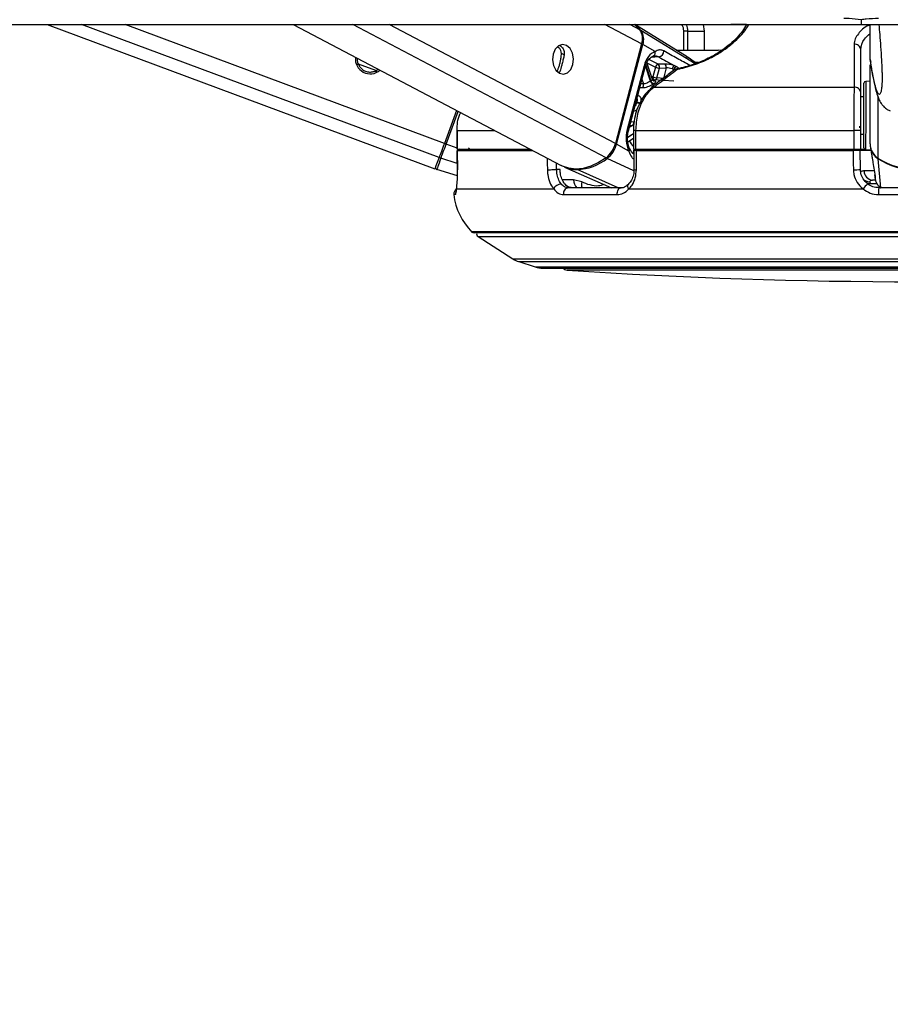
# Paper-space layout '4M DUO Surface plate' of a CAD drawing. Header units: millimetres. Extents: x 20 to 26560, y 40 to 17993.
# Tile 5 of 87: x 4949 to 5231, y 6331 to 6649. Entities that reach past the tile are written whole.
import ezdxf

# ---------------------------------------------------------------- set-up
doc = ezdxf.new("R2010")
doc.units = ezdxf.units.MM
doc.layers.add('COMPONENT_GEOMETRY', color=7, linetype='Continuous')
doc.styles.add('SLDTEXTSTYLE0', font='TXT', dxfattribs={"width": 0.75})
doc.dimstyles.new('SLDDIMSTYLE0', dxfattribs={"dimtxt": 150, "dimasz": 6.604, "dimexe": 0, "dimexo": 0.0625, "dimgap": 37.5, "dimtad": 0, "dimtih": 1, "dimtoh": 1, "dimdec": 0, "dimlfac": 0.5, "dimrnd": 1e-09, "dimzin": 12, "dimdsep": 46, "dimtxsty": 'SLDTEXTSTYLE0', "dimsah": 1, "dimcen": 0.09, "dimadec": 0, "dimazin": 3, "dimtfac": 1, "dimtdec": 0, "dimtofl": 0, "dimtmove": 0, "dimatfit": 3, "dimfxl": 1, "dimfrac": 2, "dimtolj": 1, "dimtzin": 12, "dimarcsym": 0})
doc.dimstyles.new('SLDDIMSTYLE1', dxfattribs={"dimtxt": 150, "dimasz": 6.604, "dimexe": 0, "dimexo": 0.0625, "dimgap": 37.5, "dimtad": 0, "dimtih": 1, "dimtoh": 1, "dimdec": 1, "dimlfac": 0.5, "dimrnd": 1e-09, "dimzin": 12, "dimdsep": 46, "dimtxsty": 'SLDTEXTSTYLE0', "dimsah": 1, "dimcen": 0.09, "dimadec": 0, "dimazin": 3, "dimtfac": 1, "dimtdec": 1, "dimtofl": 0, "dimtmove": 0, "dimatfit": 3, "dimfxl": 1, "dimfrac": 2, "dimtolj": 1, "dimtzin": 12, "dimarcsym": 0})

# ---------------------------------------------------------------- blocks, each defined once
blk = doc.blocks.new('_D_10')
at = {"layer": 'COMPONENT_GEOMETRY', "color": 7, "ltscale": 2}
for p, q in [((8984.05, 8122.33), (597.12, 8122.33)), ((603.47, 8122.33), (603.47, 5320.89)), ((603.47, 2281.33), (603.47, 5082.76)), ((8778.92, 2281.33), (597.12, 2281.33))]:
    blk.add_line(p, q, dxfattribs=at)
for points in [[(603.47, 8122.33), (602.45, 8115.72), (604.49, 8115.72)], [(603.47, 2281.33), (604.49, 2287.93), (602.45, 2287.93)]]:
    blk.add_solid(points, dxfattribs=at)
at = {"layer": 'COMPONENT_GEOMETRY', "color": 7, "ltscale": 2, "insert": (298.68, 5276.12), "char_height": 150, "attachment_point": 1, "style": 'SLDTEXTSTYLE0'}
blk.add_mtext('2920.5', dxfattribs=at)
blk = doc.blocks.new('_D_12')
at = {"layer": 'COMPONENT_GEOMETRY', "color": 7, "ltscale": 2}
for p, q in [((1221.8, 6645.11), (1221.8, 3012.82)), ((9418.46, 2304.87), (9418.46, 3025.52)), ((1221.8, 3019.17), (5098.47, 3019.17)), ((9418.46, 3019.17), (5541.8, 3019.17))]:
    blk.add_line(p, q, dxfattribs=at)
for points in [[(1221.8, 3019.17), (1228.41, 3018.16), (1228.41, 3020.19)], [(9418.46, 3019.17), (9411.86, 3020.19), (9411.86, 3018.16)]]:
    blk.add_solid(points, dxfattribs=at)
at = {"layer": 'COMPONENT_GEOMETRY', "color": 7, "ltscale": 2, "insert": (5098.47, 3093.47), "char_height": 150, "attachment_point": 1, "style": 'SLDTEXTSTYLE0'}
blk.add_mtext('4098', dxfattribs=at)

psp = doc.layouts.new('4M DUO Surface plate')

# ---------------------------------------------------------------- linework, layer by layer
at = {"color": 7, "linetype": 'Continuous', "lineweight": 25, "ltscale": 2}
for p, q in [((2393.3, 6647.65), (5221.54, 6647.65)), ((4958.1, 6647.65), (5083.61, 6600.96)), ((5037.74, 6647.65), (5124.49, 6602.04)), ((5165.22, 6637.17), (5148.27, 6647.65)), ((5170.85, 6645.51), (5170.55, 6647.65)), ((5184.41, 6647.65), (5179.35, 6647.65)), ((5221.54, 6647.65), (8052.01, 6647.65)), ((5224.46, 6636.39), (5224.48, 6647.65)), ((5164.05, 6645.51), (5164.05, 6639.36)), ((5170.85, 6639.36), (5170.85, 6645.51)), ((5150.51, 6641.37), (5142.03, 6609.17)), ((5142.42, 6608.95), (5150.9, 6641.15)), ((5154.9, 6638.92), (5150.9, 6641.15)), ((5176.35, 6639.23), (5175.29, 6639.36)), ((5221.42, 6625.61), (5221.42, 6639.5)), ((5153.99, 6629.89), (5152.23, 6635.34)), ((5158.03, 6634.89), (5155.88, 6634.81)), ((5161.73, 6634.05), (5161.04, 6634.37)), ((5224.43, 6609.07), (5224.46, 6634.58)), ((5224.46, 6636.39), (5224.46, 6636.38)), ((5224.46, 6636.38), (5224.63, 6635.47)), ((5064.25, 6632.59), (5065.24, 6633.2)), ((5124.01, 6632.38), (5123.8, 6632.13)), ((5151.29, 6634.3), (5145.86, 6613.67)), ((5146.22, 6613.3), (5151.65, 6633.92)), ((5154.97, 6633.87), (5154.14, 6630.76)), ((5155.48, 6630.41), (5156.3, 6633.52)), ((5156.3, 6633.52), (5158.45, 6633.61)), ((5158.45, 6633.61), (5157.56, 6630.24)), ((5160.39, 6633.32), (5160.88, 6633.12)), ((5161.34, 6633.02), (5161.29, 6632.99)), ((5160.96, 6629.31), (5154.27, 6629.82)), ((5157.56, 6630.24), (5155.48, 6630.41)), ((5224.46, 6629.33), (5223.02, 6629.25)), ((5153.85, 6627.22), (5153.79, 6627.18)), ((5154.44, 6627.36), (5219.28, 6627.36)), ((5222.45, 6624.23), (5221.42, 6624.23)), ((5090.63, 6619.85), (5086.68, 6609.23)), ((5090.77, 6613.36), (5090.77, 6607.36)), ((5090.77, 6613.36), (5090.79, 6613.36)), ((5090.79, 6607.36), (5090.79, 6613.36)), ((5147.87, 6613.36), (5147.87, 6607.36)), ((5148.66, 6613.36), (5219.15, 6613.36)), ((5148.66, 6607.36), (5148.66, 6613.36)), ((5221.42, 6613.36), (5219.15, 6613.36)), ((5219.15, 6613.36), (5219.15, 6607.36)), ((5221.42, 6607.36), (5221.42, 6613.36)), ((5221.42, 6612.23), (5222.43, 6612.23)), ((5146.42, 6606.72), (5142.42, 6608.95)), ((5146.03, 6609.75), (5147.87, 6610.94)), ((5090.77, 6607.36), (5090.79, 6607.36)), ((5090.79, 6607.36), (5114.31, 6607.36)), ((5090.81, 6606.86), (5090.9, 6600.69)), ((5090.82, 6606.86), (5115.34, 6606.86)), ((5090.82, 6606.86), (5090.83, 6606.86)), ((5096.25, 6607.36), (5096.26, 6606.86)), ((5147.87, 6607.36), (5148.66, 6607.36)), ((5148.04, 6606.86), (5148.03, 6600.72)), ((5148.66, 6607.36), (5219.15, 6607.36)), ((5148.83, 6606.86), (5218.93, 6606.86)), ((5154.45, 6607.36), (5154.45, 6606.86)), ((5216.42, 6607.36), (5216.42, 6606.86)), ((5219.15, 6607.36), (5221.42, 6607.36)), ((5221.21, 6606.86), (5221.2, 6607.36)), ((5221.31, 6600.75), (5221.21, 6606.86)), ((5224.7, 6606.86), (5221.21, 6606.86)), ((5221.42, 6607.36), (5222.62, 6607.36)), ((5223, 6607.2), (5224.67, 6607.11)), ((5224.52, 6608.06), (5224.92, 6605.46)), ((5090.9, 6598.68), (5084.21, 6600.77)), ((5090.92, 6600.68), (5090.9, 6600.69)), ((5124.11, 6600.75), (5123.01, 6600.75)), ((5125.53, 6601.56), (5140.79, 6594.86)), ((5131.12, 6596.77), (5128.49, 6597.41)), ((5224.55, 6596.21), (5224.48, 6596.8)), ((5226.19, 6597.36), (5225.23, 6597.36)), ((5090.62, 6594.46), (5090.63, 6594.78)), ((5090.62, 6594.46), (5122.06, 6594.46)), ((5143.9, 6594.86), (5126.78, 6594.86)), ((5146.35, 6594.46), (5222.24, 6594.46)), ((5251.52, 6594.86), (5227.31, 6594.86)), ((5125.27, 6592.64), (5142.62, 6592.64)), ((5227.15, 6592.64), (5251.68, 6592.64)), ((5382.52, 6580.26), (5096.31, 6580.26)), ((5097.57, 6579.08), (5108.88, 6571.85)), ((5110.72, 6570.98), (5116.04, 6569.25)), ((5118.52, 6568.86), (5360.32, 6568.86))]:
    psp.add_line(p, q, dxfattribs=at)
at = {"color": 8, "linetype": 'Continuous', "lineweight": 25, "ltscale": 2}
for p, q in [((5084.97, 6604.62), (4969.29, 6647.65)), ((5086.68, 6609.23), (4983.41, 6647.65)), ((5139, 6604.55), (5057.01, 6647.65)), ((5142.03, 6609.17), (5068.82, 6647.65)), ((5150.51, 6641.37), (5138.55, 6647.65)), ((5149.91, 6645.99), (5146.73, 6647.65)), ((5167.8, 6634.96), (5150.3, 6645.74)), ((5165.32, 6645.51), (5164.07, 6645.51)), ((5165.32, 6645.51), (5170.8, 6645.51)), ((5125.45, 6637.89), (5124.58, 6638.34)), ((5058.95, 6634.57), (5058.17, 6634.86)), ((5064.5, 6632.75), (5058.84, 6634.85)), ((5151.86, 6634.57), (5153.51, 6629.47)), ((5152.24, 6635.3), (5154.97, 6633.87)), ((5155.88, 6634.81), (5152.88, 6636.39)), ((5156.08, 6637.16), (5153.46, 6636.99)), ((5168.9, 6635.36), (5167.79, 6635.36)), ((5065.03, 6632.3), (5064.25, 6632.59)), ((5123.8, 6632.13), (5123.11, 6632.49)), ((5153.39, 6629.39), (5151.79, 6634.35)), ((5151.09, 6628.46), (5150.22, 6628.48)), ((5150.6, 6629.95), (5151.09, 6628.46)), ((5148.92, 6622.48), (5148.67, 6622.61)), ((5148.72, 6622.78), (5148.96, 6622.65)), ((5227, 6604.45), (5227.02, 6624.16)), ((5087.28, 6609.01), (5091.19, 6619.55)), ((5147.94, 6616.11), (5146.97, 6616.15)), ((5090.79, 6613.36), (5102.97, 6613.36)), ((5145.97, 6611.23), (5147.87, 6612.46)), ((5147.87, 6612.26), (5145.97, 6611.03)), ((5147.55, 6615.01), (5146.49, 6614.33)), ((5146.68, 6615.05), (5147.55, 6615.01)), ((5148.66, 6613.36), (5147.87, 6613.36)), ((5090.77, 6607.71), (5087.28, 6609.01)), ((5093.07, 6606.86), (5091.73, 6607.36)), ((5095.4, 6606.86), (5094.47, 6607.76)), ((5095.03, 6607.36), (5095.05, 6607.34)), ((5095.25, 6607.36), (5095.33, 6607.26)), ((5147.98, 6607.36), (5147.63, 6606.02)), ((5149.27, 6606.86), (5149.41, 6607.36)), ((5151.53, 6607.36), (5151.4, 6606.86)), ((5153.96, 6606.86), (5153.96, 6606.87)), ((5090.87, 6602.71), (5085.57, 6604.42)), ((5123.01, 6600.75), (5122.96, 6602.85)), ((5148, 6600.3), (5139.41, 6604.36)), ((5227.92, 6594.86), (5227.02, 6604.26)), ((5142.9, 6594.86), (5129.67, 6600.72)), ((5225.74, 6600.31), (5222.52, 6600.31)), ((5128.49, 6597.41), (5124.87, 6597.41)), ((5224.55, 6596.21), (5226.63, 6596.21)), ((5090.25, 6592.64), (5089.75, 6592.64)), ((5383.22, 6580.55), (5095.61, 6580.55)), ((5097.57, 6579.08), (5381.26, 6579.08)), ((5108.88, 6571.85), (5369.95, 6571.85)), ((5110.72, 6570.98), (5368.11, 6570.98)), ((5116.04, 6569.25), (5362.79, 6569.25)), ((5331.99, 6568.23), (5126.4, 6568.23))]:
    psp.add_line(p, q, dxfattribs=at)
at = {"color": 7, "linetype": 'Continuous', "lineweight": 25, "ltscale": 2, "flags": 128}
for points in [[(5148.21, 6647.64), (5148.31, 6647.56), (5149.91, 6645.99)], [(5126.25, 6640.91), (5124.94, 6641.21), (5123.65, 6640.78), (5122.58, 6639.68), (5121.89, 6638.09), (5121.67, 6636.24), (5121.98, 6634.42), (5122.75, 6632.9), (5123.88, 6631.92), (5125.19, 6631.62), (5126.48, 6632.05), (5127.55, 6633.15), (5128.25, 6634.74), (5128.46, 6636.59), (5128.15, 6638.41), (5127.38, 6639.93), (5126.25, 6640.91)], [(5162.12, 6633.37), (5162.15, 6633.37), (5162.19, 6633.37)], [(5222.45, 6621.85), (5222.45, 6624.26), (5222.45, 6626.26), (5222.45, 6627.71), (5222.45, 6628.51), (5222.45, 6628.66)], [(5222.43, 6607.8), (5222.43, 6607.84), (5222.43, 6608.45), (5222.43, 6609.72), (5222.43, 6611.57), (5222.44, 6613.87), (5222.44, 6616.48), (5222.44, 6619.2), (5222.45, 6621.85)], [(5086.68, 6609.23), (5086.43, 6608.56), (5086.19, 6607.89), (5085.94, 6607.25), (5085.72, 6606.63), (5085.5, 6606.05), (5085.3, 6605.52), (5085.12, 6605.04), (5084.97, 6604.62)], [(5085.57, 6604.42), (5085.72, 6604.84), (5085.9, 6605.32), (5086.1, 6605.85), (5086.31, 6606.43), (5086.54, 6607.04), (5086.78, 6607.68), (5087.03, 6608.34), (5087.28, 6609.01)], [(5086.68, 6609.23), (5086.69, 6609.23), (5086.73, 6609.22), (5086.78, 6609.2), (5086.86, 6609.17), (5086.95, 6609.14), (5087.05, 6609.1), (5087.16, 6609.06), (5087.28, 6609.01)], [(5090.92, 6600.68), (5090.86, 6604.68), (5090.82, 6606.86)], [(5148.82, 6600.68), (5148.82, 6604.68), (5148.83, 6606.86)], [(5218.93, 6606.86), (5219, 6602.86), (5219.04, 6600.68)], [(5084.97, 6604.62), (5084.38, 6603.05), (5083.95, 6601.9), (5083.69, 6601.2), (5083.61, 6600.96)], [(5085.57, 6604.42), (5085.26, 6603.59), (5084.98, 6602.86), (5084.75, 6602.23), (5084.56, 6601.71), (5084.41, 6601.3), (5084.3, 6601.01), (5084.23, 6600.83), (5084.21, 6600.77)], [(5139, 6604.55), (5136.57, 6602.99), (5134.1, 6601.84), (5131.64, 6601.14), (5129.24, 6600.91), (5126.98, 6601.15), (5124.88, 6601.85), (5124.49, 6602.04)], [(5148.11, 6605.62), (5148.05, 6605.65), (5148.04, 6605.65)], [(5120, 6600.68), (5120.3, 6600.69), (5120.65, 6600.7), (5121.04, 6600.71), (5121.46, 6600.72), (5121.89, 6600.73), (5122.3, 6600.74), (5122.68, 6600.75), (5123.01, 6600.75)], [(5226.09, 6598.63), (5225.99, 6598.98), (5225.98, 6599.01)], [(5142.62, 6592.64), (5142.61, 6593.06), (5142.67, 6593.47), (5142.78, 6593.85), (5142.94, 6594.19), (5143.14, 6594.47), (5143.37, 6594.68), (5143.63, 6594.81), (5143.9, 6594.86)]]:
    psp.add_lwpolyline(points, dxfattribs=at)
at = {"color": 8, "linetype": 'Continuous', "lineweight": 25, "ltscale": 2, "flags": 128}
for points in [[(5151.29, 6634.3), (5151.45, 6634.2), (5151.57, 6634.1), (5151.63, 6634.01), (5151.65, 6633.93), (5151.65, 6633.92)], [(5154.14, 6630.76), (5153.82, 6630.8), (5153.69, 6630.81)], [(5223.02, 6629.25), (5223.02, 6629.1), (5223.02, 6628.25), (5223.02, 6626.72), (5223.02, 6624.6), (5223.02, 6622.06)], [(5223.02, 6622.06), (5223.01, 6619.25), (5223.01, 6616.37), (5223.01, 6613.62), (5223, 6611.19), (5223, 6609.23), (5223, 6607.88), (5223, 6607.24), (5223, 6607.2)], [(5145.86, 6613.67), (5146.02, 6613.57), (5146.14, 6613.48), (5146.2, 6613.39), (5146.22, 6613.31), (5146.22, 6613.29)], [(5146.42, 6606.72), (5146.56, 6606.9), (5146.66, 6607.07), (5146.7, 6607.23), (5146.7, 6607.38), (5146.68, 6607.45)], [(5119.92, 6604.45), (5119.95, 6602.86), (5120, 6600.68)], [(5223.71, 6596.26), (5223.94, 6596.22), (5224.55, 6596.21)], [(5146.35, 6594.46), (5146.18, 6594.79), (5146.07, 6595.1), (5146.02, 6595.39), (5146.04, 6595.64), (5146.13, 6595.85), (5146.2, 6595.93)]]:
    psp.add_lwpolyline(points, dxfattribs=at)
at = {"color": 7, "linetype": 'Continuous', "lineweight": 25, "ltscale": 4}
for centre, radius, start, end in [((5142.46, 6639.36), 10.11, 39.108, 55.1833), ((5145.53, 6643.07), 5.26, 341.1447, 33.7282), ((5145.96, 6642.84), 5.23, 341.1516, 33.7211), ((5219.51, 6639.36), 1.91, 4.3456, 97.8278), ((5153.74, 6638.57), 1.21, 283.6018, 16.8487), ((5155.72, 6639.08), 1.95, 280.6139, 0.7186), ((5062.68, 6636.49), 4.8, 173.3327, 311.2045), ((5156.14, 6633.64), 1.2, 102.4187, 168.7468), ((5155.13, 6633.85), 1.21, 344.1336, 51.7151), ((5157.28, 6633.94), 1.21, 344.1312, 51.6983), ((5161.98, 6633.07), 1.6, 125.7601, 171.1291), ((5156.49, 6636.97), 3.46, 243.84, 266.8168), ((5162.09, 6632.87), 1.23, 106.8085, 168.1893), ((5162.21, 6632.8), 1.24, 107.0136, 168.1542), ((5162.52, 6631.41), 2, 101.3999, 127.7261), ((5149.79, 6628.06), 1.35, 323.4625, 16.9959), ((5158.65, 6621.38), 9.59, 122.4485, 123.2901), ((5154.62, 6629.73), 1.27, 195.5835, 258.2705), ((5154.73, 6629.79), 1.26, 194.7654, 258.1258), ((5155.67, 6633.86), 3.45, 243.8284, 266.8284), ((5157.83, 6623.26), 6.27, 122.367, 123.5479), ((5223.05, 6628.66), 0.6, 92.9316, 179.9316), ((5219.51, 6625.46), 1.91, 4.3233, 97.0673), ((5162.94, 6618.88), 14.48, 164.9044, 165.6085), ((5150.44, 6625.66), 3.52, 244.3586, 266.8998), ((5150.48, 6625.68), 3.39, 243.3029, 266.7569), ((5146.76, 6615.92), 1.2, 310.8871, 9.2204), ((5194.51, 6614.06), 26.57, 0.4712, 1.5307), ((5133.74, 6611.31), 8.56, 307.8618, 345.4813), ((5134.18, 6611.08), 8.51, 307.8561, 345.4841), ((5229.97, 6609.12), 5.54, 180.535, 237.5594), ((5223.03, 6607.79), 0.6, 179.9316, 266.9316), ((5230, 6608.93), 5.54, 189.0131, 237.4706), ((5085.69, 6604.97), 0.561, 166.2037, 257.1902), ((5128.98, 6617.41), 16.7, 272.3678, 308.6329), ((5239.45, 6623.68), 22.91, 237.0761, 302.7871), ((5239.39, 6623.31), 22.72, 236.9953, 270.0701), ((5084.39, 6601.35), 0.6, 159.594, 252.594), ((5129.6, 6610.98), 10.26, 246.5909, 270.3722), ((5218.98, 6639.57), 38.89, 270.0868, 273.436), ((5225.38, 6600.21), 2.86, 178.095, 266.912), ((5091.74, 6592.86), 2, 126.0162, 186.2162), ((5124.6, 6593.29), 2.8, 92.4026, 155.319), ((5127.1, 6593.02), 1.87, 99.68, 191.5686), ((5228.15, 6590.67), 7.02, 129.5542, 147.3541), ((5234.26, 6593.23), 7.13, 166.825, 184.7594), ((5109.63, 6594.81), 20, 186.2162, 225.4883), ((5096.31, 6581.26), 1, 225.4883, 270), ((5098.11, 6579.92), 1, 160.3602, 237.4039), ((5113.19, 6578.59), 8, 237.4039, 252), ((5118.52, 6576.86), 8, 252, 270), ((5126.54, 6570.23), 2, 223.253, 266.1738), ((5239.42, 8258.02), 1693.56, 266.17378, 273.82622)]:
    psp.add_arc(centre, radius, start, end, dxfattribs=at)
at = {"color": 8, "linetype": 'Continuous', "lineweight": 25, "ltscale": 4}
for centre, radius, start, end in [((5150.09, 6645.37), 0.431, 60.1159, 95.3211), ((5150.11, 6639.68), 1.67, 61.7629, 76.9217), ((5161.83, 6632.26), 0.911, 82.6358, 122.6073), ((5162.21, 6633.12), 0.265, 108.8027, 171.3316), ((5155.01, 6630.58), 0.887, 168.3871, 242.3205), ((5154.63, 6630.59), 0.87, 289.3589, 347.9311), ((5156.7, 6630.43), 0.88, 291.2457, 347.7616), ((5154.33, 6626.45), 0.91, 83.071, 122.0428), ((5141.58, 6607.33), 1.82, 62.4125, 76.2939), ((5155.88, 6615.82), 11.02, 211.5707, 223.335), ((5155.91, 6615.79), 9.66, 211.1095, 213.6064), ((5076.98, 6628.98), 27.52, 306.5098, 308.225), ((5086.78, 6615.68), 12, 315.4687, 316.1315), ((5099.15, 6611.19), 5.47, 225.8612, 232.2626), ((5155.41, 6606.47), 1.5, 143.589, 164.6524), ((5155.52, 6606.43), 1.48, 141.0623, 163.108), ((5139.87, 6605.23), 0.983, 217.6796, 241.9564), ((5227.44, 6604.24), 0.421, 155.4643, 177.5903), ((5129.87, 6601.13), 0.454, 208.66, 244.0986), ((5148.64, 6605.14), 4.46, 262.1343, 272.3286), ((5131.78, 6597.28), 3.29, 177.8297, 227.453), ((5133.97, 6595.98), 2.96, 164.4187, 202.1752), ((5224.32, 6599.93), 3.13, 232.1654, 272.9766), ((5092.25, 6592.86), 2.01, 154.4432, 186.2047)]:
    psp.add_arc(centre, radius, start, end, dxfattribs=at)
at = {"color": 7, "linetype": 'Continuous', "lineweight": 25, "ltscale": 4}
for centre, major_axis, ratio, start_param, end_param in [((5155.91, 6631.73), (0.18, 7.38), 0.672158, 0.240964, 1.23163), ((5159.78, 6633.91), (2.73, -0.61), 0.282443, 1.155637, 2.32533), ((5159.57, 6632.98), (1.77, -0.35), 0.302428, 1.148306, 2.317999), ((5150.47, 6611.1), (0.18, 7.38), 0.672158, 1.23163, 2.222295)]:
    psp.add_ellipse(centre, major_axis=major_axis, ratio=ratio, start_param=start_param, end_param=end_param, dxfattribs=at)
at = {"color": 8, "linetype": 'Continuous', "lineweight": 25, "ltscale": 4}
psp.add_ellipse((5099.21, 6611.16), major_axis=(6.92, -2.57), ratio=0.999996, start_param=4.039358, end_param=4.132258, dxfattribs=at)
at = {"color": 8, "linetype": 'Continuous', "lineweight": 25, "ltscale": 2}
for points, knots in [([(5161.95, 6633.16), (5162.34, 6633.24), (5164.57, 6633.71), (5168.76, 6634.96), (5173.54, 6637.14), (5177.26, 6639.44), (5181.02, 6642.39), (5183.78, 6645.2), (5184.9, 6647.16), (5185.18, 6647.65)], [0, 0, 0, 0, 0.036347, 0.203693, 0.369915, 0.505475, 0.641423, 0.909373, 1, 1, 1, 1]), ([(5164.84, 6647.65), (5164.89, 6647.59), (5165.35, 6647.01), (5165.33, 6646.22), (5165.32, 6645.51)], [0, 0, 0, 0, 0.106374, 1, 1, 1, 1]), ([(5224.48, 6647.59), (5224.31, 6647.53), (5222.49, 6646.79), (5220.84, 6645.1), (5219.45, 6642.99), (5219.32, 6641.83), (5219.25, 6641.25)], [0, 0, 0, 0, 0.044687, 0.484515, 0.742243, 1, 1, 1, 1]), ([(5165.32, 6645.51), (5165.31, 6643.94), (5165.3, 6641.89), (5165.31, 6639.84), (5165.31, 6639.36)], [0, 0, 0, 0, 0.7663145, 1, 1, 1, 1]), ([(5221.42, 6639.5), (5221.59, 6640.68), (5221.85, 6642.53), (5223.78, 6644.14), (5224.47, 6644.71)], [0, 0, 0, 0, 0.6419709, 1, 1, 1, 1]), ([(5166.08, 6634.45), (5164.73, 6635.19), (5161.93, 6636.74), (5159.12, 6638.29), (5157.67, 6639.1)], [0, 0, 0, 0, 0.48147, 1, 1, 1, 1]), ([(5228.19, 6627.53), (5228.18, 6627.33), (5228.12, 6626.54), (5227.88, 6625.52), (5227.5, 6624.81), (5226.93, 6625.36), (5226.18, 6627.37), (5225.33, 6631.08), (5224.73, 6634.78), (5224.46, 6636.39)], [0, 0, 0, 0, 0.018734, 0.072696, 0.210414, 0.343598, 0.531685, 0.796928, 1, 1, 1, 1]), ([(5153.98, 6629.89), (5153.98, 6629.86), (5153.97, 6629.79), (5153.77, 6629.63), (5153.58, 6629.51), (5153.51, 6629.47)], [0, 0, 0, 0, 0.372714, 0.778989, 1, 1, 1, 1]), ([(5149.9, 6627.28), (5150.01, 6627.28), (5150.34, 6627.27), (5150.67, 6627.26), (5150.88, 6627.26)], [0, 0, 0, 0, 0.347961, 1, 1, 1, 1]), ([(5148.92, 6622.48), (5148.86, 6622.29), (5148.74, 6621.91), (5148.52, 6621.48), (5148.36, 6621.31), (5148.32, 6621.27)], [0, 0, 0, 0, 0.429048, 0.859391, 1, 1, 1, 1]), ([(5148.98, 6623.78), (5149.01, 6623.69), (5149.09, 6623.46), (5149.06, 6623.05), (5148.99, 6622.76), (5148.96, 6622.65)], [0, 0, 0, 0, 0.330859, 0.764222, 1, 1, 1, 1]), ([(5150.38, 6623.13), (5150.39, 6623.25), (5150.41, 6623.63), (5150.2, 6624.1), (5149.79, 6624.52), (5149.38, 6624.61), (5149.16, 6624.65)], [0, 0, 0, 0, 0.130773, 0.416052, 0.705282, 1, 1, 1, 1]), ([(5147.85, 6619.67), (5147.97, 6619.68), (5148.33, 6619.73), (5148.75, 6619.89), (5149, 6620.14), (5149.05, 6620.2)], [0, 0, 0, 0, 0.293277, 0.856469, 1, 1, 1, 1]), ([(5146.42, 6606.72), (5146.67, 6605.98), (5147.05, 6604.83), (5147.78, 6604.23), (5148.04, 6604.02)], [0, 0, 0, 0, 0.652173, 1, 1, 1, 1]), ([(5152.95, 6607.36), (5153.04, 6607.32), (5153.32, 6607.21), (5153.67, 6607.02), (5153.89, 6606.91), (5153.96, 6606.87)], [0, 0, 0, 0, 0.235459, 0.730601, 1, 1, 1, 1]), ([(5138.41, 6595.9), (5137.78, 6595.72), (5135.36, 6594.99), (5132.93, 6596.01), (5131.12, 6596.77)], [0, 0, 0, 0, 0.259349, 1, 1, 1, 1]), ([(5226.09, 6598.63), (5226.1, 6598.33), (5226.12, 6597.87), (5226.06, 6598.01), (5226.04, 6598.05)], [0, 0, 0, 0, 0.667646, 1, 1, 1, 1])]:
    psp.add_open_spline(points, degree=3, knots=knots, dxfattribs=at)
at = {"color": 7, "linetype": 'Continuous', "lineweight": 25, "ltscale": 2}
for points, knots in [([(5184.41, 6647.65), (5184.02, 6646.95), (5182.86, 6644.9), (5180.09, 6642.05), (5176.56, 6639.28), (5173.09, 6637.14), (5168.58, 6635.07), (5164.63, 6633.89), (5162.56, 6633.45), (5162.19, 6633.37)], [0, 0, 0, 0, 0.135085, 0.394094, 0.521611, 0.653057, 0.809325, 0.965891, 1, 1, 1, 1]), ([(5163.43, 6647.65), (5163.45, 6647.62), (5163.7, 6647.36), (5163.97, 6646.62), (5164.02, 6645.9), (5164.05, 6645.51)], [0, 0, 0, 0, 0.053597, 0.47704, 1, 1, 1, 1]), ([(5221.54, 6649.23), (5220.23, 6649.37), (5218.36, 6649.58), (5216.51, 6649.6), (5215.96, 6649.61)], [0, 0, 0, 0, 0.700733, 1, 1, 1, 1]), ([(5227.12, 6649.61), (5225.82, 6649.58), (5223.96, 6649.53), (5222.1, 6649.3), (5221.54, 6649.23)], [0, 0, 0, 0, 0.700744, 1, 1, 1, 1]), ([(5221.54, 6649.23), (5221.54, 6648.96), (5221.54, 6648.44), (5221.54, 6647.92), (5221.54, 6647.65)], [0, 0, 0, 0, 0.49998, 1, 1, 1, 1]), ([(5227.27, 6647.65), (5227.37, 6646.6), (5227.57, 6644.44), (5227.86, 6640.6), (5228.11, 6636.76), (5228.26, 6633.48), (5228.32, 6631.34), (5228.33, 6630.25), (5228.32, 6629.38), (5228.28, 6628.36), (5228.23, 6627.85), (5228.19, 6627.53)], [0, 0, 0, 0, 0.193343, 0.39587, 0.602151, 0.737489, 0.800767, 0.843059, 0.860816, 0.913984, 1, 1, 1, 1]), ([(5123.98, 6640.88), (5124.25, 6640.72), (5124.85, 6640.36), (5125.43, 6639.3), (5125.53, 6638.35), (5125.44, 6637.85), (5125.43, 6637.77)], [0, 0, 0, 0, 0.271775, 0.612236, 0.939256, 1, 1, 1, 1]), ([(5219.25, 6641.25), (5219.25, 6640.61), (5219.26, 6637.42), (5219.27, 6632.79), (5219.28, 6628.79), (5219.28, 6627.36)], [0, 0, 0, 0, 0.1380993, 0.6904924, 1, 1, 1, 1]), ([(5123.05, 6632.52), (5123.19, 6632.73), (5123.44, 6633.11), (5123.8, 6634.12), (5124.12, 6635.24), (5124.37, 6636.42), (5124.54, 6637.47), (5124.57, 6638.07), (5124.58, 6638.34)], [0, 0, 0, 0, 0.204632, 0.3763399, 0.5488281, 0.70336, 0.8642846, 1, 1, 1, 1]), ([(5124.58, 6638.34), (5124.54, 6638.67), (5124.46, 6639.33), (5123.94, 6640.07), (5123.45, 6640.29), (5123.26, 6640.37)], [0, 0, 0, 0, 0.3716, 0.74272, 1, 1, 1, 1]), ([(5125.43, 6637.77), (5125.34, 6637.35), (5125.16, 6636.51), (5124.81, 6635.12), (5124.49, 6633.92), (5124.22, 6633), (5124.08, 6632.59), (5124.01, 6632.38)], [0, 0, 0, 0, 0.222063, 0.445769, 0.64014, 0.821657, 1, 1, 1, 1]), ([(5154.03, 6637.4), (5154.33, 6637.47), (5155.02, 6637.65), (5155.7, 6637.34), (5156.08, 6637.16)], [0, 0, 0, 0, 0.4298018, 1, 1, 1, 1]), ([(5157.67, 6639.1), (5157.28, 6639.26), (5156.75, 6639.47), (5155.85, 6639.4), (5155.31, 6639.13), (5154.9, 6638.92)], [0, 0, 0, 0, 0.417865, 0.553994, 1, 1, 1, 1]), ([(5161.68, 6639.36), (5162.13, 6639.36), (5163.28, 6639.36), (5165.99, 6639.36), (5169.17, 6639.36), (5172.09, 6639.36), (5174.38, 6639.36), (5174.99, 6639.36), (5175.29, 6639.36)], [0, 0, 0, 0, 0.112096, 0.28967, 0.467253, 0.644842, 0.82242, 1, 1, 1, 1]), ([(5058.51, 6636.73), (5058.5, 6636.66), (5058.43, 6636.2), (5058.57, 6635.44), (5058.83, 6634.84), (5058.95, 6634.57)], [0, 0, 0, 0, 0.095145, 0.585992, 1, 1, 1, 1]), ([(5058.95, 6634.57), (5059.15, 6634.23), (5059.56, 6633.57), (5060.58, 6632.78), (5061.78, 6632.32), (5063.09, 6632.23), (5063.87, 6632.47), (5064.25, 6632.59)], [0, 0, 0, 0, 0.196425, 0.392635, 0.593378, 0.798783, 1, 1, 1, 1]), ([(5151.65, 6633.92), (5151.73, 6634.21), (5151.99, 6635.06), (5152.64, 6636.24), (5153.49, 6637.12), (5154, 6637.34), (5154.23, 6637.44)], [0, 0, 0, 0, 0.1564188, 0.4630843, 0.7672947, 1, 1, 1, 1]), ([(5156.08, 6637.16), (5157.67, 6636.27), (5159.32, 6635.34), (5160.97, 6634.41), (5161.04, 6634.37)], [0, 0, 0, 0, 0.961071, 1, 1, 1, 1]), ([(5168.19, 6635.08), (5167.21, 6635.85), (5166.22, 6636.63), (5165.11, 6637.24), (5165.09, 6637.25)], [0, 0, 0, 0, 0.9816526, 1, 1, 1, 1]), ([(5168.1, 6635.05), (5167.53, 6635.54), (5166.63, 6636.32), (5165.58, 6636.9), (5165.19, 6637.12)], [0, 0, 0, 0, 0.629153, 1, 1, 1, 1]), ([(5224.53, 6635.45), (5224.63, 6634.83), (5224.96, 6632.8), (5225.55, 6629.65), (5226.23, 6626.58), (5226.87, 6624.48), (5227.46, 6623.08), (5228.09, 6622), (5228.9, 6621.04), (5229.79, 6620.23), (5230.63, 6619.85), (5230.97, 6619.7)], [0, 0, 0, 0, 0.095534, 0.316745, 0.559142, 0.724097, 0.818897, 0.880032, 0.929749, 0.971188, 1, 1, 1, 1]), ([(5161.24, 6633.14), (5160.12, 6632.29), (5157.61, 6630.37), (5155.11, 6628.44), (5153.73, 6627.36)], [0, 0, 0, 0, 0.4459213, 1, 1, 1, 1]), ([(5154.44, 6627.36), (5155.27, 6628), (5157.77, 6629.93), (5160.27, 6631.87), (5161.95, 6633.16)], [0, 0, 0, 0, 0.330973, 1, 1, 1, 1]), ([(5160.88, 6633.12), (5160.91, 6633.1), (5160.95, 6633.08), (5160.99, 6633.06), (5161, 6633.06)], [0, 0, 0, 0, 0.76325, 1, 1, 1, 1]), ([(5161.85, 6633.99), (5161.84, 6633.99), (5161.8, 6634.01), (5161.76, 6634.03), (5161.73, 6634.05)], [0, 0, 0, 0, 0.237521, 1, 1, 1, 1]), ([(5162.54, 6633.53), (5162.49, 6633.57), (5162.3, 6633.72), (5162.04, 6633.87), (5161.85, 6633.99)], [0, 0, 0, 0, 0.274424, 1, 1, 1, 1]), ([(5150.88, 6627.26), (5151.01, 6627.26), (5151.37, 6627.27), (5152.07, 6627.41), (5152.93, 6627.72), (5153.74, 6628.1), (5154.15, 6628.36), (5154.36, 6628.49)], [0, 0, 0, 0, 0.119621, 0.349309, 0.573003, 0.788411, 1, 1, 1, 1]), ([(5153.39, 6629.39), (5153.25, 6629.3), (5152.97, 6629.12), (5152.43, 6628.82), (5151.87, 6628.58), (5151.41, 6628.46), (5151.17, 6628.46), (5151.09, 6628.46)], [0, 0, 0, 0, 0.219855, 0.440304, 0.663131, 0.885477, 1, 1, 1, 1]), ([(5154.4, 6629.41), (5154.4, 6629.41), (5154.42, 6629.41), (5154.34, 6629.43), (5154.18, 6629.55), (5154.02, 6629.74), (5154, 6629.87), (5154, 6629.89)], [0, 0, 0, 0, 0.062936, 0.306022, 0.574731, 0.942729, 1, 1, 1, 1]), ([(5154.47, 6628.56), (5154.56, 6628.62), (5154.84, 6628.8), (5155.1, 6629.05), (5155.12, 6629.26), (5154.87, 6629.4), (5154.49, 6629.45), (5154.3, 6629.47)], [0, 0, 0, 0, 0.116718, 0.332998, 0.551906, 0.773833, 1, 1, 1, 1]), ([(5153.82, 6627.14), (5153.28, 6626.71), (5152.07, 6625.72), (5150.53, 6623.59), (5149.2, 6620.96), (5148.31, 6618.01), (5147.88, 6615.43), (5147.91, 6613.86), (5147.92, 6613.36)], [0, 0, 0, 0, 0.148049, 0.335879, 0.527025, 0.717938, 0.908594, 1, 1, 1, 1]), ([(5148.66, 6613.36), (5148.78, 6615.15), (5149.02, 6618.72), (5150.93, 6623.47), (5152.97, 6626.14), (5154.24, 6627.19), (5154.44, 6627.36)], [0, 0, 0, 0, 0.313654, 0.627139, 0.941615, 1, 1, 1, 1]), ([(5219.28, 6627.36), (5219.25, 6626.33), (5219.21, 6624.28), (5219.16, 6619.55), (5219.15, 6615.71), (5219.15, 6613.64), (5219.15, 6613.36)], [0, 0, 0, 0, 0.317082, 0.634488, 0.949901, 1, 1, 1, 1]), ([(5221.42, 6613.36), (5221.42, 6613.61), (5221.42, 6615.42), (5221.42, 6618.78), (5221.42, 6622.92), (5221.42, 6624.71), (5221.42, 6625.61)], [0, 0, 0, 0, 0.050066, 0.365306, 0.682699, 1, 1, 1, 1]), ([(5090.79, 6613.36), (5090.84, 6615.2), (5090.89, 6617.25), (5091.88, 6618.97), (5091.98, 6619.14)], [0, 0, 0, 0, 0.899481, 1, 1, 1, 1]), ([(5146.67, 6607.45), (5146.56, 6607.7), (5146.24, 6608.45), (5145.92, 6609.96), (5145.89, 6611.75), (5146.12, 6612.83), (5146.22, 6613.3)], [0, 0, 0, 0, 0.152695, 0.457064, 0.763446, 1, 1, 1, 1]), ([(5095.05, 6607.34), (5095.11, 6607.32), (5095.21, 6607.29), (5095.31, 6607.27), (5095.33, 6607.26)], [0, 0, 0, 0, 0.698758, 1, 1, 1, 1]), ([(5148.11, 6605.69), (5147.98, 6605.75), (5147.6, 6605.92), (5147.15, 6606.52), (5146.81, 6607.22), (5146.68, 6607.49)], [0, 0, 0, 0, 0.254025, 0.709604, 1, 1, 1, 1]), ([(5148.83, 6606.86), (5148.66, 6606.86), (5148.34, 6606.86), (5148.07, 6606.86), (5148.06, 6606.86), (5148.06, 6606.86)], [0, 0, 0, 0, 0.3648891, 0.7297597, 1, 1, 1, 1]), ([(5221.21, 6606.86), (5221.19, 6606.86), (5221.14, 6606.86), (5220.8, 6606.86), (5220.29, 6606.86), (5219.64, 6606.86), (5219.17, 6606.86), (5218.93, 6606.86)], [0, 0, 0, 0, 0.197552, 0.395115, 0.592663, 0.790301, 1, 1, 1, 1]), ([(5224.96, 6605.46), (5225, 6605.16), (5225.11, 6604.32), (5225.21, 6603.9), (5225.28, 6603.62)], [0, 0, 0, 0, 0.35284, 1, 1, 1, 1]), ([(5225.28, 6603.62), (5225.41, 6602.81), (5225.67, 6601.15), (5225.95, 6599.48), (5226.09, 6598.63)], [0, 0, 0, 0, 0.4932558, 1, 1, 1, 1]), ([(5090.62, 6594.46), (5090.67, 6594.87), (5090.79, 6595.86), (5090.92, 6598.01), (5090.92, 6599.79), (5090.92, 6600.68)], [0, 0, 0, 0, 0.260352, 0.630692, 1, 1, 1, 1]), ([(5120, 6600.68), (5120.04, 6600.15), (5120.12, 6598.72), (5120.73, 6596.52), (5121.53, 6595.09), (5122.02, 6594.5), (5122.06, 6594.46)], [0, 0, 0, 0, 0.220487, 0.593663, 0.970368, 1, 1, 1, 1]), ([(5124.48, 6596.08), (5124.45, 6596.12), (5124.1, 6596.56), (5123.53, 6597.63), (5123.1, 6599.28), (5123.04, 6600.36), (5123.01, 6600.75)], [0, 0, 0, 0, 0.02954, 0.40554, 0.779016, 1, 1, 1, 1]), ([(5127.98, 6594.86), (5127.55, 6594.93), (5126.67, 6595.06), (5125.52, 6596.1), (5124.65, 6597.63), (5124.2, 6599.28), (5124.13, 6600.35), (5124.11, 6600.75)], [0, 0, 0, 0, 0.2181996, 0.4363952, 0.6543719, 0.8712559, 1, 1, 1, 1]), ([(5148.01, 6600.72), (5148.02, 6600.63), (5148.04, 6599.9), (5147.78, 6598.56), (5147.12, 6596.97), (5146.48, 6596.27), (5146.18, 6595.94)], [0, 0, 0, 0, 0.050111, 0.380216, 0.710997, 1, 1, 1, 1]), ([(5146.35, 6594.46), (5146.72, 6594.87), (5147.61, 6595.86), (5148.6, 6598.01), (5148.74, 6599.79), (5148.82, 6600.68)], [0, 0, 0, 0, 0.2603652, 0.6306924, 1, 1, 1, 1]), ([(5219.04, 6600.68), (5219.08, 6600.15), (5219.2, 6598.72), (5220.14, 6596.52), (5221.41, 6595.09), (5222.18, 6594.5), (5222.24, 6594.46)], [0, 0, 0, 0, 0.220493, 0.593656, 0.970376, 1, 1, 1, 1]), ([(5223.68, 6596.08), (5223.64, 6596.12), (5223.06, 6596.56), (5222.12, 6597.63), (5221.43, 6599.28), (5221.34, 6600.36), (5221.31, 6600.75)], [0, 0, 0, 0, 0.029562, 0.405555, 0.779021, 1, 1, 1, 1]), ([(5222.52, 6600.31), (5222.37, 6600.3), (5221.74, 6600.27), (5221.37, 6600.01), (5221.34, 6599.62), (5221.34, 6599.54)], [0, 0, 0, 0, 0.21314, 0.833706, 1, 1, 1, 1]), ([(5224.48, 6596.8), (5224.48, 6596.86), (5224.46, 6597.09), (5224.62, 6597.26), (5224.93, 6597.35), (5225.12, 6597.35), (5225.23, 6597.36)], [0, 0, 0, 0, 0.167606, 0.639662, 0.784658, 1, 1, 1, 1]), ([(5225.98, 6599), (5225.99, 6598.93), (5226.04, 6598.66), (5226.02, 6598.54), (5226.02, 6598.39), (5226.01, 6598.24), (5226.03, 6598.09), (5226.04, 6598.05)], [0, 0, 0, 0, 0.174968, 0.647976, 0.864418, 0.969999, 1, 1, 1, 1]), ([(5226.03, 6598.13), (5226.07, 6597.86), (5226.15, 6597.26), (5226.52, 6596.36), (5227.1, 6595.48), (5227.65, 6595.04), (5227.92, 6594.82)], [0, 0, 0, 0, 0.209609, 0.458265, 0.738159, 1, 1, 1, 1]), ([(5226.04, 6598.05), (5226.04, 6598.06), (5226.03, 6598.06), (5226.03, 6598.11), (5226.03, 6598.13)], [0, 0, 0, 0, 0.364653, 1, 1, 1, 1]), ([(5226.1, 6597.65), (5226.19, 6597.31), (5226.32, 6596.76), (5226.74, 6596), (5227.18, 6595.37), (5227.62, 6595.02), (5227.82, 6594.86)], [0, 0, 0, 0, 0.309427, 0.498368, 0.775112, 1, 1, 1, 1]), ([(5090.25, 6592.64), (5090.31, 6592.72), (5090.44, 6592.88), (5090.56, 6593.92), (5090.62, 6594.46)], [0, 0, 0, 0, 0.475858, 1, 1, 1, 1]), ([(5090.63, 6594.78), (5090.62, 6594.7), (5090.56, 6594.26), (5090.51, 6593.86), (5090.45, 6593.62), (5090.46, 6593.65), (5090.46, 6593.66)], [0, 0, 0, 0, 0.123728, 0.667863, 0.972498, 1, 1, 1, 1]), ([(5122.06, 6594.46), (5122.52, 6593.95), (5123.48, 6592.91), (5124.66, 6592.73), (5125.27, 6592.64)], [0, 0, 0, 0, 0.485345, 1, 1, 1, 1]), ([(5126.78, 6594.86), (5126.35, 6594.92), (5125.51, 6595.03), (5124.81, 6595.74), (5124.48, 6596.08)], [0, 0, 0, 0, 0.5195148, 1, 1, 1, 1]), ([(5142.62, 6592.64), (5143.26, 6592.72), (5144.63, 6592.88), (5145.76, 6593.92), (5146.35, 6594.46)], [0, 0, 0, 0, 0.475847, 1, 1, 1, 1]), ([(5146.19, 6595.94), (5146.14, 6595.88), (5145.75, 6595.47), (5144.98, 6595.06), (5144.3, 6594.78), (5143.92, 6594.87), (5143.9, 6594.87)], [0, 0, 0, 0, 0.072832, 0.509948, 0.980936, 1, 1, 1, 1]), ([(5222.24, 6594.46), (5222.95, 6593.95), (5224.43, 6592.91), (5226.23, 6592.73), (5227.15, 6592.64)], [0, 0, 0, 0, 0.485368, 1, 1, 1, 1]), ([(5227.31, 6594.86), (5226.63, 6594.92), (5225.32, 6595.03), (5224.21, 6595.74), (5223.68, 6596.08)], [0, 0, 0, 0, 0.519515, 1, 1, 1, 1])]:
    psp.add_open_spline(points, degree=3, knots=knots, dxfattribs=at)

# ---------------------------------------------------------------- dimensions: what is measured, and where the dimension line sits
at = {"layer": 'COMPONENT_GEOMETRY', "color": 7, "ltscale": 2}
dim = psp.add_linear_dim(base=(603.47, 2281.33), p1=(8986.59, 8122.33), p2=(8781.46, 2281.33), angle=90, dimstyle='SLDDIMSTYLE1', dxfattribs=at)
dim.commit()
dim.dimension.update_dxf_attribs({"geometry": '_D_10', "text_midpoint": (603.47, 5201.83), "dimtype": 160})
dim = psp.add_linear_dim(base=(1221.8, 3019.17), p1=(9418.46, 2302.33), p2=(1221.8, 6647.65), dimstyle='SLDDIMSTYLE0', dxfattribs=at)
dim.commit()
dim.dimension.update_dxf_attribs({"geometry": '_D_12', "text_midpoint": (5320.13, 3019.17), "dimtype": 160})

doc.saveas('drawing.dxf')
